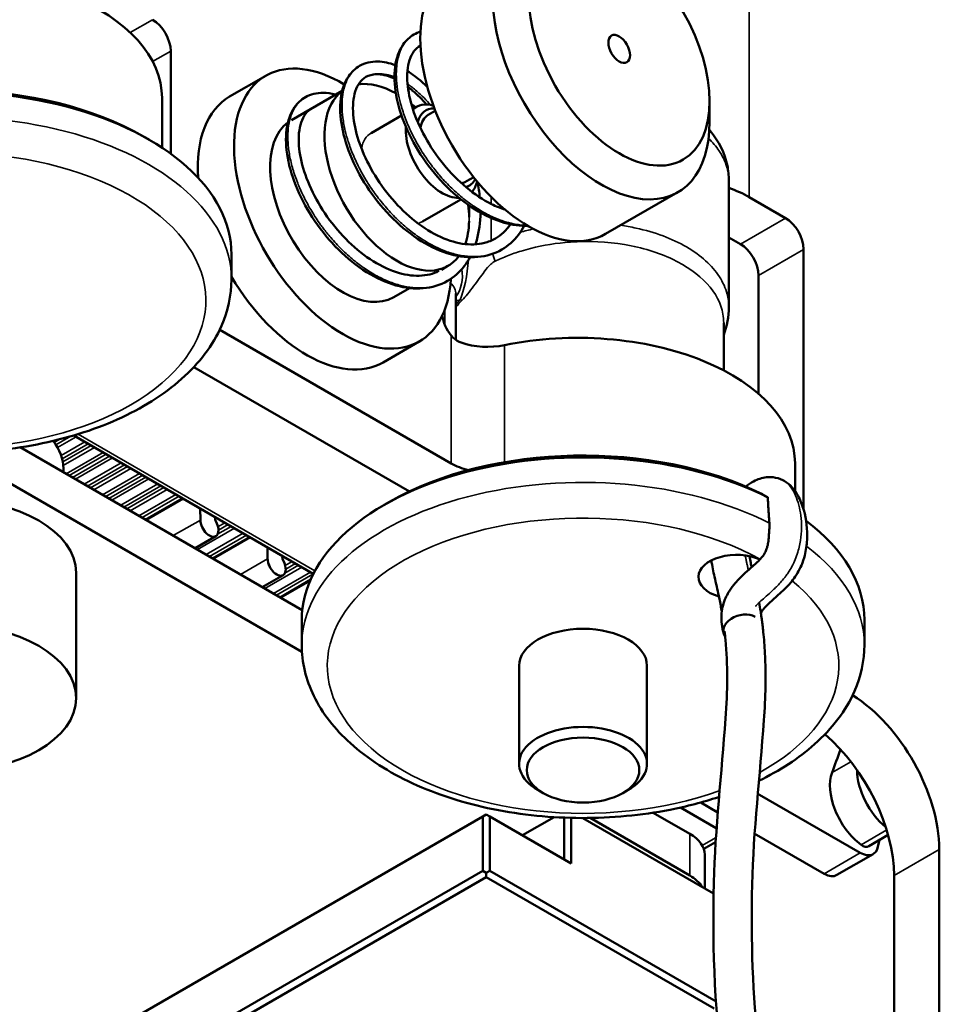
# Model space of a CAD drawing. Header units: millimetres. Extents: x 75 to 4764, y 75 to 3163.
# Tile 152 of 198: x 3545 to 3581, y 1196 to 1235. Entities that reach past the tile are written whole.
import ezdxf

# ---------------------------------------------------------------- set-up
doc = ezdxf.new("R2010")
doc.units = ezdxf.units.MM
doc.header["$LTSCALE"] = 15
doc.layers.add('Visible (ISO)', color=7, linetype='Continuous', lineweight=50)
doc.layers.add('Visible Narrow (ISO)', color=7, linetype='Continuous', lineweight=35)

msp = doc.modelspace()

# ---------------------------------------------------------------- linework, layer by layer
at = {"layer": 'Visible (ISO)'}
for p, q in [((3550.599, 1233.739), (3550.599, 1229.724)), ((3554.316, 1232.771), (3552.902, 1231.954)), ((3550.26, 1231.902), (3550.26, 1229.959)), ((3557.306, 1232.187), (3555.316, 1231.039)), ((3560.205, 1231.552), (3560.065, 1231.471)), ((3571.671, 1231.78), (3571.671, 1230.963)), ((3559.625, 1231.217), (3558.438, 1230.531)), ((3560.945, 1231.402), (3560.667, 1231.241)), ((3549.538, 1230.397), (3549.75, 1230.274)), ((3562.445, 1228.803), (3562.167, 1228.643)), ((3572.421, 1228.68), (3572.421, 1223.722)), ((3570.428, 1228.216), (3567.599, 1226.583)), ((3561.943, 1227.936), (3560.438, 1227.067)), ((3574.64, 1227.207), (3573.22, 1228.027)), ((3572.873, 1226.187), (3572.421, 1226.447)), ((3552.972, 1225.783), (3552.972, 1224.804)), ((3575.347, 1225.982), (3575.347, 1215.794)), ((3561.438, 1225.335), (3561.18, 1225.186)), ((3573.58, 1220.337), (3573.58, 1224.962)), ((3572.221, 1224.606), (3572.221, 1224.606)), ((3559.935, 1224.468), (3559.316, 1224.11)), ((3561.752, 1222.437), (3561.752, 1224.229)), ((3572.421, 1223.722), (3572.421, 1223.722)), ((3572.221, 1223.111), (3572.221, 1221.247)), ((3561.568, 1217.608), (3552.514, 1222.836)), ((3560.316, 1222.378), (3558.902, 1221.562)), ((3551.502, 1221.378), (3559.929, 1216.513)), ((3556.172, 1213.295), (3546.805, 1218.703)), ((3555.729, 1210.247), (3542.245, 1218.032)), ((3555.74, 1211.874), (3544.716, 1218.239)), ((3546.401, 1217.266), (3546.401, 1217.414)), ((3575.009, 1217.613), (3575.009, 1216.529)), ((3559.155, 1216.108), (3558.943, 1215.985)), ((3573.743, 1216.401), (3573.743, 1216.401)), ((3551.754, 1215.846), (3551.757, 1215.395)), ((3552.399, 1215.263), (3552.357, 1215.356)), ((3573.987, 1215.568), (3573.987, 1215.568)), ((3551.55, 1214.293), (3552.361, 1214.761)), ((3554.384, 1214.327), (3554.388, 1213.876)), ((3555.03, 1213.744), (3554.988, 1213.837)), ((3546.901, 1208.433), (3546.901, 1213.332)), ((3554.18, 1212.774), (3554.991, 1213.242)), ((3555.721, 1211.495), (3555.721, 1210.515)), ((3577.721, 1211.495), (3577.721, 1210.515)), ((3564.221, 1205.861), (3564.221, 1209.698)), ((3569.221, 1205.861), (3569.221, 1209.698)), ((3565.165, 1204.718), (3564.953, 1204.84)), ((3568.276, 1204.718), (3568.489, 1204.84)), ((3573.535, 1204.704), (3577.562, 1202.379)), ((3571.323, 1204.348), (3571.969, 1203.975)), ((3534.013, 1187.181), (3562.796, 1203.799)), ((3562.796, 1203.799), (3562.938, 1203.881)), ((3562.796, 1203.799), (3562.796, 1201.676)), ((3563.079, 1203.799), (3562.938, 1203.881)), ((3563.079, 1203.799), (3566.261, 1201.962)), ((3563.079, 1203.799), (3563.079, 1201.676)), ((3570.893, 1203.126), (3569.464, 1203.95)), ((3571.926, 1203.345), (3570.531, 1204.151)), ((3564.352, 1203.064), (3565.586, 1203.777)), ((3565.978, 1203.756), (3565.978, 1202.125)), ((3566.261, 1203.747), (3566.261, 1201.962)), ((3566.715, 1203.741), (3571.825, 1200.791)), ((3570.893, 1201.493), (3566.994, 1203.743)), ((3573.417, 1203.139), (3576.148, 1201.563)), ((3578.651, 1203.077), (3577.891, 1202.638)), ((3571.442, 1202.53), (3571.894, 1202.791)), ((3578.306, 1202.878), (3578.253, 1202.625)), ((3571.478, 1200.991), (3571.478, 1202.309)), ((3576.648, 1201.513), (3578.062, 1202.33)), ((3580.651, 1192.089), (3580.651, 1202.508)), ((3562.796, 1201.676), (3534.845, 1185.538)), ((3562.796, 1201.676), (3562.938, 1201.595)), ((3562.938, 1201.595), (3563.079, 1201.676)), ((3562.938, 1201.431), (3562.938, 1201.595)), ((3571.921, 1196.571), (3563.079, 1201.676)), ((3578.883, 1190.748), (3578.883, 1201.488)), ((3562.938, 1201.431), (3534.978, 1185.289)), ((3571.847, 1196.287), (3562.938, 1201.431))]:
    msp.add_line(p, q, dxfattribs=at)
for centre, major_axis, ratio, start_param, end_param in [((3567.428, 1233.413), (3, -5.196), 0.57735, 2.356194, 7.068583), ((3541.76, 1231.902), (8.5, 0), 0.57735, 0, 1.913283), ((3564.599, 1231.78), (3, -5.196), 0.57735, 3.141593, 6.283185), ((3549.892, 1234.147), (0.5, -0.866), 0.57735, 0.785398, 2.356194), ((3557.316, 1227.575), (3, -5.196), 0.57735, 2.339871, 7.007339), ((3541.972, 1226.028), (10.7, 0), 0.57735, 0.785398, 2.286706), ((3541.972, 1225.783), (11, 0), 0.57735, 0, 2.287964), ((3559.438, 1228.799), (-2, 3.464), 0.57735, 5.510522, 6.054692), ((3555.902, 1226.758), (-3, 5.196), 0.57735, 0, 0.871975), ((3559.438, 1228.799), (2, -3.464), 0.57735, 3.211827, 6.528946), ((3559.438, 1228.799), (2, -3.464), 0.57735, 2.094395, 2.154712), ((3561.205, 1229.82), (-1, 1.732), 0.57735, 5.738037, 6.428281), ((3561.417, 1229.942), (-0.85, 1.472), 0.57735, 5.934633, 6.812286), ((3561.417, 1229.942), (-0.75, 1.299), 0.57735, 0, 0.646911), ((3557.316, 1227.575), (2, -3.464), 0.57735, 3.211976, 6.283185), ((3561.205, 1229.82), (1, -1.732), 0.57735, 3.842119, 5.987402), ((3561.417, 1229.942), (0.75, -1.299), 0.57735, 6.03304, 6.283185), ((3561.417, 1229.942), (0.85, -1.472), 0.57735, 6.144811, 6.631737), ((3561.205, 1229.82), (1, -1.732), 0.57735, 0.191554, 0.545148), ((3570.391, 1226.394), (-4, 0), 0.57735, 3.926991, 4.180256), ((3559.438, 1228.799), (2, -3.464), 0.57735, 0.807591, 0.949531), ((3559.438, 1228.799), (2, -3.464), 0.57735, 0.452341, 0.760604), ((3574.64, 1226.391), (0.5, -0.866), 0.57735, 0.785398, 2.356194), ((3572.873, 1225.37), (-0.5, 0.866), 0.57735, 3.926991, 5.497787), ((3555.902, 1226.758), (3, -5.196), 0.57735, 4.735457, 6.283185), ((3561.912, 1223.125), (-0.5, 0.866), 0.57735, 0.952052, 1.847734), ((3566.509, 1217.613), (8.5, 0), 0.57735, 0, 1.913283), ((3562.982, 1223.323), (2, 0), 0.57735, 4.172878, 5.054876), ((3541.901, 1217.414), (4.5, 0), 0.57735, 0, 0.426498), ((3566.721, 1211.74), (10.7, 0), 0.57735, 0.854886, 2.356194), ((3566.721, 1211.495), (-11, 0), 0.57735, 3.995221, 6.283185), ((3562.982, 1218.424), (-2, 0), 0.57735, 0.785398, 1.193512), ((3541.901, 1213.332), (-5, 0), 0.57735, 3.141593, 6.283185), ((3552.111, 1215.194), (0.25, -0.433), 0.57735, 3.935009, 7.683361), ((3552.473, 1215.383), (-0.1, 0.173), 0.57735, 0.488564, 1.400176), ((3566.721, 1211.495), (11, 0), 0.57735, 0, 0.655439), ((3566.509, 1212.714), (-8.5, 0), 0.57735, 3.632624, 3.632628), ((3572.731, 1215.21), (1.5, 0), 0.57735, 5.699206, 5.699225), ((3554.741, 1213.675), (0.25, -0.433), 0.57735, 3.935009, 7.683361), ((3555.103, 1213.865), (-0.1, 0.173), 0.57735, 0.488564, 1.400176), ((3572.731, 1213.168), (-1.5, 0), 0.57735, 4.06057, 7.3714), ((3572.943, 1211.15), (-0.722, -0.204), 0.711677, 3.747751, 6.537174), ((3566.721, 1209.698), (-2.5, 0), 0.57735, 3.141593, 6.283185), ((3577.115, 1204.549), (2.5, -4.33), 0.57735, 0.785398, 2.314952), ((3566.721, 1205.861), (2.5, 0), 0.57735, 5.497787, 10.210176), ((3575.347, 1203.529), (-2.5, 4.33), 0.57735, 3.926991, 5.259892), ((3517.431, 1263.991), (44.33, -76.782), 0.57735, 0.441692, 0.457765), ((3577.788, 1204.199), (-1, 1.732), 0.57735, 0.441692, 2.217293), ((3578.848, 1204.812), (1, -1.732), 0.57735, 3.932209, 5.292226), ((3569.478, 1202.309), (2, 0), 0.57735, 0, 0.785398), ((3577.562, 1203.196), (0.5, -0.866), 0.57735, 5.497787, 6.857573), ((3577.641, 1203.071), (0.25, -0.433), 0.57735, 5.358886, 6.283185), ((3569.478, 1200.676), (2, 0), 0.57735, 0.334371, 0.785398), ((3576.148, 1202.379), (0.5, -0.866), 0.57735, 5.497787, 6.283185)]:
    msp.add_ellipse(centre, major_axis=major_axis, ratio=ratio, start_param=start_param, end_param=end_param, dxfattribs=at)
for centre, major_axis in [((3568.135, 1233.821), (-2.5, 4.33)), ((3568.135, 1233.821), (-0.3, 0.52)), ((3541.901, 1208.433), (5, 0)), ((3566.721, 1205.616), (-2.2, 0))]:
    msp.add_ellipse(centre, major_axis=major_axis, ratio=0.57735, dxfattribs=at)
for points, knots in [([(3564.566, 1226.9), (3564.268, 1226.893), (3563.954, 1226.935), (3563.261, 1227.132), (3562.871, 1227.31), (3562.115, 1227.782), (3561.739, 1228.084), (3561.056, 1228.762), (3560.74, 1229.145), (3560.2, 1229.943), (3559.969, 1230.366), (3559.614, 1231.2), (3559.485, 1231.621), (3559.342, 1232.411), (3559.327, 1232.788), (3559.415, 1233.458), (3559.522, 1233.759), (3559.801, 1234.155), (3559.943, 1234.287), (3560.103, 1234.38)], [0.158482, 0.158482, 0.158482, 0.158482, 0.277385, 0.277385, 0.421723, 0.421723, 0.568943, 0.568943, 0.714387, 0.714387, 0.85903, 0.85903, 1.003779, 1.003779, 1.149903, 1.149903, 1.297631, 1.297631, 1.396803, 1.396803, 1.396803, 1.396803]), ([(3560.354, 1233.947), (3560.17, 1233.841), (3560.026, 1233.656), (3559.858, 1233.139), (3559.827, 1232.823), (3559.881, 1232.163), (3559.951, 1231.822), (3560.18, 1231.115), (3560.342, 1230.741), (3560.744, 1230.011), (3560.989, 1229.647), (3561.534, 1228.978), (3561.842, 1228.666), (3562.478, 1228.138), (3562.815, 1227.915), (3563.321, 1227.664), (3563.497, 1227.592), (3563.67, 1227.536)], [0, 0, 0, 0, 0.163888, 0.163888, 0.308435, 0.308435, 0.433646, 0.433646, 0.561293, 0.561293, 0.690375, 0.690375, 0.820267, 0.820267, 0.949437, 0.949437, 1.017461, 1.017461, 1.017461, 1.017461]), ([(3563.543, 1225.973), (3563.262, 1225.811), (3562.938, 1225.713), (3562.26, 1225.655), (3561.897, 1225.694), (3561.156, 1225.901), (3560.767, 1226.076), (3560.013, 1226.543), (3559.638, 1226.841), (3558.954, 1227.515), (3558.636, 1227.898), (3558.091, 1228.696), (3557.858, 1229.122), (3557.498, 1229.958), (3557.368, 1230.379), (3557.223, 1231.169), (3557.206, 1231.546), (3557.29, 1232.216), (3557.392, 1232.518), (3557.671, 1232.923), (3557.817, 1233.06), (3557.984, 1233.156)], [0, 0, 0, 0, 0.137757, 0.137757, 0.275428, 0.275428, 0.419329, 0.419329, 0.565887, 0.565887, 0.711595, 0.711595, 0.856879, 0.856879, 1.001696, 1.001696, 1.147281, 1.147281, 1.294485, 1.294485, 1.397108, 1.397108, 1.397108, 1.397108]), ([(3557.984, 1233.156), (3558.192, 1233.276), (3558.44, 1233.335), (3558.917, 1233.325), (3559.148, 1233.275), (3559.38, 1233.186)], [0, 0, 0, 0, 0.1281341, 0.1281341, 0.2375178, 0.2375178, 0.2375178, 0.2375178]), ([(3558.234, 1232.723), (3558.049, 1232.616), (3557.904, 1232.431), (3557.737, 1231.911), (3557.705, 1231.596), (3557.76, 1230.936), (3557.83, 1230.594), (3558.06, 1229.885), (3558.224, 1229.509), (3558.629, 1228.777), (3558.875, 1228.413), (3559.42, 1227.747), (3559.726, 1227.436), (3560.36, 1226.911), (3560.697, 1226.688), (3561.358, 1226.361), (3561.69, 1226.252), (3562.308, 1226.155), (3562.601, 1226.166), (3563.015, 1226.271), (3563.159, 1226.329), (3563.293, 1226.406)], [0, 0, 0, 0, 0.164815, 0.164815, 0.309097, 0.309097, 0.434427, 0.434427, 0.562732, 0.562732, 0.691923, 0.691923, 0.821207, 0.821207, 0.950119, 0.950119, 1.078448, 1.078448, 1.206146, 1.206146, 1.281295, 1.281295, 1.281295, 1.281295]), ([(3559.347, 1232.658), (3559.328, 1232.667), (3559.308, 1232.676), (3559.048, 1232.789), (3558.822, 1232.836), (3558.48, 1232.826), (3558.349, 1232.789), (3558.234, 1232.723)], [1.041593, 1.041593, 1.041593, 1.041593, 1.0516868, 1.0516868, 1.1783561, 1.1783561, 1.2812105, 1.2812105, 1.2812105, 1.2812105]), ([(3559.854, 1232.95), (3560.044, 1232.835), (3560.234, 1232.695), (3560.49, 1232.473), (3560.56, 1232.409), (3560.63, 1232.341)], [0.3113963, 0.3113963, 0.3113963, 0.3113963, 0.3997656, 0.3997656, 0.4333724, 0.4333724, 0.4333724, 0.4333724]), ([(3560.602, 1231.645), (3560.426, 1231.85), (3560.242, 1232.033), (3559.995, 1232.241), (3559.932, 1232.292), (3559.869, 1232.339)], [0.8332356, 0.8332356, 0.8332356, 0.8332356, 0.9235085, 0.9235085, 0.9546417, 0.9546417, 0.9546417, 0.9546417]), ([(3561.424, 1224.75), (3561.139, 1224.586), (3560.811, 1224.486), (3560.126, 1224.431), (3559.764, 1224.472), (3559.021, 1224.681), (3558.63, 1224.86), (3557.873, 1225.332), (3557.499, 1225.632), (3556.818, 1226.308), (3556.502, 1226.69), (3555.961, 1227.487), (3555.729, 1227.911), (3555.372, 1228.747), (3555.243, 1229.169), (3555.1, 1229.96), (3555.085, 1230.338), (3555.172, 1231.006), (3555.278, 1231.307), (3555.557, 1231.704), (3555.699, 1231.837), (3555.862, 1231.931)], [0, 0, 0, 0, 0.139674, 0.139674, 0.277257, 0.277257, 0.422032, 0.422032, 0.568702, 0.568702, 0.713917, 0.713917, 0.858671, 0.858671, 1.003889, 1.003889, 1.150101, 1.150101, 1.297278, 1.297278, 1.397332, 1.397332, 1.397332, 1.397332]), ([(3555.862, 1231.931), (3556.065, 1232.049), (3556.307, 1232.107), (3556.714, 1232.103), (3556.876, 1232.079), (3557.04, 1232.034)], [0, 0, 0, 0, 0.1252872, 0.1252872, 0.2031242, 0.2031242, 0.2031242, 0.2031242]), ([(3556.112, 1231.498), (3555.93, 1231.393), (3555.786, 1231.211), (3555.617, 1230.699), (3555.584, 1230.382), (3555.636, 1229.722), (3555.706, 1229.381), (3555.934, 1228.674), (3556.096, 1228.3), (3556.496, 1227.57), (3556.74, 1227.207), (3557.283, 1226.539), (3557.588, 1226.227), (3558.224, 1225.696), (3558.562, 1225.472), (3559.225, 1225.141), (3559.557, 1225.03), (3560.175, 1224.931), (3560.467, 1224.94), (3560.853, 1225.035), (3560.973, 1225.079), (3561.086, 1225.136)], [0, 0, 0, 0, 0.162434, 0.162434, 0.307691, 0.307691, 0.432912, 0.432912, 0.560634, 0.560634, 0.689442, 0.689442, 0.81893, 0.81893, 0.948473, 0.948473, 1.076864, 1.076864, 1.203927, 1.203927, 1.265361, 1.265361, 1.265361, 1.265361]), ([(3571.662, 1230.658), (3571.677, 1230.64), (3571.691, 1230.623), (3572.025, 1230.21), (3572.262, 1229.741), (3572.401, 1229.062), (3572.421, 1228.87), (3572.421, 1228.679)], [0.9294737, 0.9294737, 0.9294737, 0.9294737, 0.9376975, 0.9376975, 1.121339, 1.121339, 1.1910965, 1.1910965, 1.1910965, 1.1910965]), ([(3562.71, 1227.417), (3562.705, 1227.038), (3562.657, 1226.674), (3562.551, 1226.288), (3562.535, 1226.232), (3562.517, 1226.178)], [1.0024534, 1.0024534, 1.0024534, 1.0024534, 1.1284766, 1.1284766, 1.1497898, 1.1497898, 1.1497898, 1.1497898]), ([(3564.423, 1226.9), (3564.356, 1226.777), (3564.281, 1226.661), (3564.016, 1226.316), (3563.793, 1226.118), (3563.543, 1225.973)], [1.2199016, 1.2199016, 1.2199016, 1.2199016, 1.2749905, 1.2749905, 1.3975679, 1.3975679, 1.3975679, 1.3975679]), ([(3562.301, 1225.675), (3562.233, 1225.55), (3562.157, 1225.432), (3561.892, 1225.089), (3561.671, 1224.893), (3561.424, 1224.75)], [1.2195928, 1.2195928, 1.2195928, 1.2195928, 1.27558, 1.27558, 1.3967861, 1.3967861, 1.3967861, 1.3967861]), ([(3536.677, 1218.848), (3537.245, 1218.659), (3537.839, 1218.502), (3539.567, 1218.151), (3540.741, 1218.034), (3543.086, 1218.026), (3544.257, 1218.136), (3546.492, 1218.573), (3547.554, 1218.901), (3549.472, 1219.76), (3550.326, 1220.291), (3551.711, 1221.524), (3552.249, 1222.223), (3552.837, 1223.57), (3552.972, 1224.186), (3552.972, 1224.804)], [4.976418, 4.976418, 4.976418, 4.976418, 5.159218, 5.159218, 5.492432, 5.492432, 5.824398, 5.824398, 6.157529, 6.157529, 6.493014, 6.493014, 6.821621, 6.821621, 7.068583, 7.068583, 7.068583, 7.068583]), ([(3561.753, 1224.249), (3561.753, 1224.249), (3561.753, 1224.249), (3561.753, 1224.249), (3561.752, 1224.242), (3561.752, 1224.229)], [0.08609541, 0.08609541, 0.08609541, 0.08609541, 0.08686462, 0.08686462, 0.10218758, 0.10218758, 0.10218758, 0.10218758]), ([(3561.955, 1222.333), (3561.846, 1222.37), (3561.738, 1222.437), (3561.618, 1222.552), (3561.593, 1222.581), (3561.568, 1222.61)], [-0.15171739, -0.15171739, -0.15171739, -0.15171739, -0.11366298, -0.11366298, -0.10244694, -0.10244694, -0.10244694, -0.10244694]), ([(3573.08, 1216.708), (3573.179, 1216.781), (3573.283, 1216.849), (3573.547, 1216.988), (3573.72, 1217.048), (3573.981, 1217.077), (3574.066, 1217.077), (3574.284, 1217.053), (3574.417, 1217.012), (3574.553, 1216.943), (3574.57, 1216.934), (3574.587, 1216.924)], [4.0372647, 4.0372647, 4.0372647, 4.0372647, 4.0777373, 4.0777373, 4.135902, 4.135902, 4.1633243, 4.1633243, 4.2074865, 4.2074865, 4.2140849, 4.2140849, 4.2140849, 4.2140849]), ([(3574.587, 1216.924), (3574.704, 1216.856), (3574.808, 1216.769), (3574.988, 1216.569), (3575.063, 1216.456), (3575.224, 1216.164), (3575.296, 1215.976), (3575.452, 1215.427), (3575.501, 1215.036), (3575.467, 1214.423), (3575.439, 1214.217), (3575.354, 1213.882), (3575.311, 1213.751), (3575.173, 1213.422), (3575.058, 1213.225), (3574.809, 1212.903), (3574.68, 1212.768), (3574.463, 1212.562), (3574.376, 1212.484), (3574.225, 1212.351), (3574.16, 1212.295), (3574.002, 1212.153), (3573.909, 1212.067), (3573.799, 1211.942), (3573.777, 1211.916), (3573.742, 1211.869), (3573.729, 1211.85), (3573.703, 1211.811), (3573.691, 1211.789), (3573.679, 1211.765), (3573.677, 1211.761), (3573.675, 1211.757)], [0, 0, 0, 0, 0.045568, 0.045568, 0.0960062, 0.0960062, 0.1731695, 0.1731695, 0.3130561, 0.3130561, 0.3791955, 0.3791955, 0.4209576, 0.4209576, 0.4870832, 0.4870832, 0.5441842, 0.5441842, 0.5819366, 0.5819366, 0.6102226, 0.6102226, 0.6526833, 0.6526833, 0.6637311, 0.6637311, 0.6708219, 0.6708219, 0.6779814, 0.6779814, 0.6792837, 0.6792837, 0.6792837, 0.6792837]), ([(3573.743, 1216.401), (3573.775, 1216.382), (3573.808, 1216.363), (3573.843, 1216.343), (3573.855, 1216.336), (3573.868, 1216.329), (3573.881, 1216.321), (3573.899, 1216.311), (3573.918, 1216.3), (3573.937, 1216.289), (3573.941, 1216.286), (3573.946, 1216.284), (3573.951, 1216.281)], [0.0000133, 0.0000133, 0.0000133, 0.0000133, 0.5, 0.5, 0.5, 0.6820053, 0.6820053, 0.6820053, 0.9386366, 0.9386366, 0.9386366, 0.9999974, 0.9999974, 0.9999974, 0.9999974]), ([(3574.006, 1215.273), (3574.008, 1215.248), (3574.009, 1215.223), (3574.009, 1215.198), (3574.009, 1215.141), (3574.007, 1215.082), (3574.004, 1215.023), (3573.999, 1214.937), (3573.991, 1214.849), (3573.985, 1214.766), (3573.985, 1214.76), (3573.984, 1214.753), (3573.984, 1214.746), (3573.982, 1214.729), (3573.981, 1214.712), (3573.98, 1214.695)], [0, 0, 0, 0, 0.0510462, 0.0510462, 0.0510462, 0.1666667, 0.1666667, 0.1666667, 0.3333333, 0.3333333, 0.3333333, 0.3472982, 0.3472982, 0.3472982, 0.3819933, 0.3819933, 0.3819933, 0.3819933]), ([(3572.221, 1210.946), (3572.188, 1211.065), (3572.161, 1211.192), (3572.132, 1211.439), (3572.128, 1211.558), (3572.146, 1211.878), (3572.191, 1212.089), (3572.302, 1212.366), (3572.339, 1212.443), (3572.401, 1212.555), (3572.423, 1212.591), (3572.513, 1212.734), (3572.59, 1212.836), (3572.795, 1213.075), (3572.93, 1213.206), (3573.163, 1213.416), (3573.262, 1213.501), (3573.477, 1213.693), (3573.594, 1213.798), (3573.74, 1213.971), (3573.78, 1214.024), (3573.843, 1214.131), (3573.867, 1214.184), (3573.902, 1214.275), (3573.915, 1214.315), (3573.946, 1214.428), (3573.959, 1214.498), (3573.974, 1214.61), (3573.978, 1214.653), (3573.98, 1214.695)], [0, 0, 0, 0, 0.0460659, 0.0460659, 0.0851085, 0.0851085, 0.1494318, 0.1494318, 0.1751981, 0.1751981, 0.1878219, 0.1878219, 0.225889, 0.225889, 0.2842958, 0.2842958, 0.3271464, 0.3271464, 0.3798382, 0.3798382, 0.3996989, 0.3996989, 0.4171006, 0.4171006, 0.4309414, 0.4309414, 0.4568588, 0.4568588, 0.4737705, 0.4737705, 0.4737705, 0.4737705]), ([(3572.147, 1211.813), (3572.14, 1211.853), (3572.133, 1211.893), (3572.096, 1212.1), (3572.064, 1212.266), (3571.977, 1212.676), (3571.917, 1212.92), (3571.815, 1213.38), (3571.77, 1213.592), (3571.737, 1213.817)], [3.3890929, 3.3890929, 3.3890929, 3.3890929, 3.4058443, 3.4058443, 3.4766951, 3.4766951, 3.5829722, 3.5829722, 3.6681292, 3.6681292, 3.6681292, 3.6681292]), ([(3573.23, 1213.985), (3573.244, 1213.895), (3573.261, 1213.805), (3573.29, 1213.66), (3573.301, 1213.604), (3573.314, 1213.548)], [0.25331286, 0.25331286, 0.25331286, 0.25331286, 0.29240293, 0.29240293, 0.31675909, 0.31675909, 0.31675909, 0.31675909]), ([(3573.606, 1212.168), (3573.627, 1212.052), (3573.648, 1211.935), (3573.678, 1211.74), (3573.689, 1211.662), (3573.706, 1211.544), (3573.711, 1211.504), (3573.719, 1211.445), (3573.721, 1211.425), (3573.725, 1211.396), (3573.726, 1211.386), (3573.731, 1211.346), (3573.735, 1211.316), (3573.749, 1211.196), (3573.76, 1211.106), (3573.797, 1210.743), (3573.819, 1210.466), (3573.877, 1209.341), (3573.855, 1208.458), (3573.641, 1205.407), (3573.382, 1203.223), (3573.28, 1198.94), (3573.352, 1196.798), (3573.76, 1193.367), (3574.017, 1191.995), (3574.625, 1190.153), (3574.878, 1189.559), (3575.499, 1188.535), (3575.876, 1188.113), (3576.298, 1187.869)], [0.50911, 0.50911, 0.50911, 0.50911, 0.555883, 0.555883, 0.586739, 0.586739, 0.602194, 0.602194, 0.609935, 0.609935, 0.613811, 0.613811, 0.625441, 0.625441, 0.66033, 0.66033, 0.765031, 0.765031, 1.079844, 1.079844, 1.837838, 1.837838, 2.639143, 2.639143, 3.20986, 3.20986, 3.51236, 3.51236, 3.829666, 3.829666, 3.829666, 3.829666]), ([(3575.549, 1186.57), (3575.05, 1186.857), (3574.632, 1187.259), (3573.851, 1188.279), (3573.515, 1188.934), (3572.772, 1190.809), (3572.47, 1192.122), (3571.876, 1195.907), (3571.767, 1198.522), (3571.885, 1203.307), (3572.142, 1205.509), (3572.37, 1208.706), (3572.381, 1209.75), (3572.281, 1210.825), (3572.269, 1210.936), (3572.257, 1211.045)], [0, 0, 0, 0, 0.258957, 0.258957, 0.5822, 0.5822, 1.130109, 1.130109, 2.101874, 2.101874, 2.856701, 2.856701, 3.239608, 3.239608, 3.283879, 3.283879, 3.283879, 3.283879]), ([(3555.721, 1210.515), (3555.721, 1209.832), (3555.886, 1209.152), (3556.522, 1207.84), (3557.013, 1207.216), (3558.301, 1206.052), (3559.128, 1205.526), (3561.013, 1204.657), (3562.077, 1204.317), (3564.316, 1203.862), (3565.489, 1203.745), (3567.835, 1203.738), (3569.006, 1203.847), (3570.775, 1204.193), (3571.411, 1204.358), (3572.016, 1204.559)], [5.497787, 5.497787, 5.497787, 5.497787, 5.770785, 5.770785, 6.066321, 6.066321, 6.394488, 6.394488, 6.730015, 6.730015, 7.063228, 7.063228, 7.395194, 7.395194, 7.589953, 7.589953, 7.589953, 7.589953]), ([(3573.579, 1205.189), (3574.411, 1205.592), (3575.153, 1206.073), (3576.46, 1207.235), (3576.998, 1207.935), (3577.586, 1209.281), (3577.721, 1209.897), (3577.721, 1210.515)], [7.7660681, 7.7660681, 7.7660681, 7.7660681, 8.0638107, 8.0638107, 8.3924174, 8.3924174, 8.6393798, 8.6393798, 8.6393798, 8.6393798])]:
    msp.add_open_spline(points, degree=3, knots=knots, dxfattribs=at)
for points in [[(3560.103, 1234.38), (3560.185, 1234.427), (3560.272, 1234.465), (3560.363, 1234.493)], [(3560.363, 1233.952), (3560.36, 1233.951), (3560.357, 1233.949), (3560.354, 1233.947)], [(3562.597, 1228.617), (3562.636, 1228.414), (3562.666, 1228.213), (3562.685, 1228.014)], [(3563.293, 1226.406), (3563.522, 1226.539), (3563.721, 1226.727), (3563.88, 1226.965)], [(3572.421, 1223.722), (3572.421, 1223.354), (3572.351, 1222.983), (3572.221, 1222.637)], [(3573.951, 1216.281), (3573.95, 1216.202), (3573.955, 1216.04), (3573.971, 1215.779), (3573.991, 1215.518), (3574.002, 1215.353), (3574.006, 1215.273)]]:
    msp.add_open_spline(points, degree=3, dxfattribs=at)
at = {"layer": 'Visible Narrow (ISO)'}
for p, q in [((3573.22, 1235.889), (3573.22, 1228.027)), ((3549.892, 1234.964), (3549.016, 1234.458)), ((3550.599, 1233.739), (3549.892, 1233.331)), ((3556.112, 1231.498), (3556.112, 1231.498)), ((3563.133, 1228.029), (3563.133, 1227.757)), ((3563.133, 1227.207), (3563.133, 1226.326)), ((3574.64, 1227.207), (3572.873, 1226.187)), ((3575.347, 1225.982), (3573.58, 1224.962)), ((3561.312, 1223.039), (3561.312, 1223.622)), ((3561.568, 1217.608), (3561.568, 1222.61)), ((3563.654, 1222.236), (3563.654, 1217.658)), ((3546.242, 1218.549), (3546.041, 1218.433)), ((3546.691, 1218.67), (3546.11, 1218.334)), ((3546.903, 1218.647), (3546.175, 1218.227)), ((3547.243, 1218.45), (3546.317, 1217.916)), ((3556.235, 1213.414), (3546.982, 1218.756)), ((3547.369, 1218.378), (3546.354, 1217.792)), ((3547.488, 1218.309), (3546.38, 1217.669)), ((3547.614, 1218.236), (3546.397, 1217.533)), ((3547.955, 1218.04), (3546.508, 1217.204)), ((3548.08, 1217.967), (3546.633, 1217.132)), ((3548.2, 1217.898), (3546.753, 1217.063)), ((3548.325, 1217.826), (3546.878, 1216.99)), ((3548.666, 1217.629), (3547.219, 1216.794)), ((3548.792, 1217.556), (3547.345, 1216.721)), ((3548.911, 1217.488), (3547.464, 1216.652)), ((3549.037, 1217.415), (3547.59, 1216.579)), ((3549.377, 1217.218), (3547.93, 1216.383)), ((3549.503, 1217.146), (3548.056, 1216.31)), ((3549.622, 1217.077), (3548.175, 1216.241)), ((3549.748, 1217.004), (3548.301, 1216.169)), ((3550.089, 1216.808), (3548.642, 1215.972)), ((3550.214, 1216.735), (3548.767, 1215.9)), ((3550.334, 1216.666), (3548.887, 1215.831)), ((3550.46, 1216.594), (3549.012, 1215.758)), ((3550.8, 1216.397), (3549.353, 1215.561)), ((3550.926, 1216.324), (3549.479, 1215.489)), ((3551.045, 1216.255), (3549.598, 1215.42)), ((3551.094, 1216.227), (3549.647, 1215.392)), ((3551.757, 1215.395), (3550.699, 1214.784)), ((3552.379, 1215.486), (3552.332, 1215.458)), ((3553.09, 1215.075), (3551.643, 1214.239)), ((3552.964, 1215.147), (3552.433, 1214.841)), ((3552.719, 1215.289), (3552.446, 1215.131)), ((3552.845, 1215.216), (3552.464, 1214.997)), ((3553.43, 1214.878), (3551.983, 1214.043)), ((3553.556, 1214.806), (3552.109, 1213.97)), ((3553.676, 1214.737), (3552.229, 1213.901)), ((3553.724, 1214.709), (3552.277, 1213.873)), ((3554.388, 1213.876), (3553.33, 1213.266)), ((3555.009, 1213.967), (3554.962, 1213.94)), ((3555.72, 1213.556), (3554.273, 1212.721)), ((3555.595, 1213.629), (3555.064, 1213.322)), ((3555.35, 1213.77), (3555.076, 1213.612)), ((3555.475, 1213.698), (3555.095, 1213.478)), ((3556.061, 1213.36), (3554.614, 1212.524)), ((3556.16, 1213.272), (3554.74, 1212.452)), ((3556.07, 1213.082), (3554.859, 1212.383)), ((3556.037, 1213.007), (3554.908, 1212.355)), ((3577.194, 1205.944), (3576.456, 1205.518)), ((3570.893, 1201.493), (3570.893, 1203.126)), ((3578.593, 1203.273), (3577.592, 1202.695)), ((3571.381, 1202.664), (3571.904, 1202.966)), ((3576.148, 1201.563), (3577.562, 1202.379)), ((3580.651, 1202.508), (3578.883, 1201.488))]:
    msp.add_line(p, q, dxfattribs=at)
for centre, major_axis, ratio, start_param, end_param in [((3541.972, 1224.804), (11, 0), 0.57735, 0, 2.294718), ((3559.438, 1228.799), (-1, 1.732), 0.57735, 0, 0.577415), ((3541.972, 1223.987), (10, 0), 0.57735, 4.151765, 8.61903), ((3559.438, 1228.799), (-1, 1.732), 0.57735, 1.702112, 1.976887), ((3559.438, 1228.799), (1, -1.732), 0.57735, 6.123605, 6.283185), ((3564.077, 1225.535), (0.675, -1.339), 0.493522, 4.267254, 4.481648), ((3561.881, 1225.205), (-0.199, -1.487), 0.213854, 0.657689, 1.846901), ((3560.736, 1225.166), (0.58, -1.383), 0.814306, 0.454162, 1.274033), ((3560.252, 1224.229), (1.5, 0), 0.577349, 0.000001, 0.538082), ((3566.721, 1222.412), (-5.499, -0.172), 0.597134, 5.729242, 5.821411), ((3566.721, 1210.515), (-11, 0), 0.57735, 3.988467, 6.283185), ((3566.721, 1209.698), (-10, 0), 0.57735, 3.947315, 8.414606), ((3566.721, 1210.515), (11, 0), 0.57735, 0, 0.653277), ((3566.721, 1209.698), (10, 0), 0.57735, 5.472406, 6.896305)]:
    msp.add_ellipse(centre, major_axis=major_axis, ratio=ratio, start_param=start_param, end_param=end_param, dxfattribs=at)
for points, knots in [([(3560.103, 1234.38), (3560.076, 1234.364), (3560.049, 1234.346), (3560.022, 1234.328), (3559.992, 1234.307), (3559.963, 1234.284), (3559.934, 1234.259), (3559.883, 1234.215), (3559.835, 1234.165), (3559.791, 1234.11), (3559.722, 1234.026), (3559.663, 1233.929), (3559.612, 1233.821), (3559.562, 1233.714), (3559.521, 1233.595), (3559.49, 1233.467), (3559.482, 1233.436), (3559.475, 1233.403), (3559.468, 1233.371), (3559.449, 1233.271), (3559.435, 1233.165), (3559.428, 1233.056), (3559.417, 1232.91), (3559.417, 1232.756), (3559.428, 1232.595), (3559.438, 1232.435), (3559.459, 1232.267), (3559.491, 1232.096), (3559.496, 1232.071), (3559.5, 1232.047), (3559.505, 1232.023), (3559.535, 1231.874), (3559.573, 1231.722), (3559.618, 1231.567), (3559.67, 1231.388), (3559.733, 1231.205), (3559.806, 1231.021), (3559.878, 1230.838), (3559.961, 1230.653), (3560.052, 1230.469), (3560.055, 1230.463), (3560.058, 1230.457), (3560.061, 1230.451), (3560.15, 1230.274), (3560.248, 1230.097), (3560.353, 1229.923), (3560.462, 1229.743), (3560.58, 1229.566), (3560.704, 1229.393), (3560.819, 1229.233), (3560.941, 1229.078), (3561.067, 1228.927), (3561.078, 1228.915), (3561.088, 1228.903), (3561.098, 1228.891), (3561.236, 1228.73), (3561.381, 1228.575), (3561.53, 1228.428), (3561.678, 1228.281), (3561.832, 1228.142), (3561.99, 1228.012), (3562.118, 1227.907), (3562.249, 1227.807), (3562.382, 1227.715), (3562.411, 1227.694), (3562.441, 1227.674), (3562.47, 1227.654), (3562.633, 1227.545), (3562.798, 1227.447), (3562.964, 1227.361), (3563.129, 1227.274), (3563.295, 1227.2), (3563.46, 1227.138), (3563.577, 1227.094), (3563.694, 1227.057), (3563.81, 1227.026), (3563.857, 1227.013), (3563.904, 1227.002), (3563.951, 1226.992), (3564.113, 1226.956), (3564.272, 1226.934), (3564.427, 1226.925), (3564.462, 1226.923), (3564.496, 1226.922), (3564.53, 1226.921)], [0.5937721, 0.5937721, 0.5937721, 0.5937721, 0.5955056, 0.5955056, 0.5955056, 0.5975, 0.5975, 0.5975, 0.6011236, 0.6011236, 0.6011236, 0.6067416, 0.6067416, 0.6067416, 0.6123596, 0.6123596, 0.6123596, 0.61375, 0.61375, 0.61375, 0.6179775, 0.6179775, 0.6179775, 0.6235955, 0.6235955, 0.6235955, 0.6292135, 0.6292135, 0.6292135, 0.63, 0.63, 0.63, 0.6348315, 0.6348315, 0.6348315, 0.6404494, 0.6404494, 0.6404494, 0.6460674, 0.6460674, 0.6460674, 0.64625, 0.64625, 0.64625, 0.6516854, 0.6516854, 0.6516854, 0.6573034, 0.6573034, 0.6573034, 0.6625, 0.6625, 0.6625, 0.6629213, 0.6629213, 0.6629213, 0.6685393, 0.6685393, 0.6685393, 0.6741573, 0.6741573, 0.6741573, 0.67875, 0.67875, 0.67875, 0.6797753, 0.6797753, 0.6797753, 0.6853933, 0.6853933, 0.6853933, 0.6910112, 0.6910112, 0.6910112, 0.695, 0.695, 0.695, 0.6966292, 0.6966292, 0.6966292, 0.7022472, 0.7022472, 0.7022472, 0.7034917, 0.7034917, 0.7034917, 0.7034917]), ([(3557.984, 1233.156), (3557.911, 1233.113), (3557.842, 1233.063), (3557.779, 1233.004), (3557.704, 1232.933), (3557.637, 1232.852), (3557.579, 1232.759), (3557.577, 1232.756), (3557.575, 1232.753), (3557.573, 1232.75), (3557.513, 1232.653), (3557.463, 1232.545), (3557.422, 1232.427), (3557.381, 1232.309), (3557.35, 1232.181), (3557.33, 1232.043), (3557.312, 1231.925), (3557.301, 1231.801), (3557.299, 1231.67), (3557.299, 1231.649), (3557.298, 1231.628), (3557.298, 1231.606), (3557.298, 1231.453), (3557.309, 1231.291), (3557.33, 1231.125), (3557.352, 1230.958), (3557.383, 1230.786), (3557.425, 1230.61), (3557.457, 1230.477), (3557.495, 1230.342), (3557.538, 1230.206), (3557.552, 1230.161), (3557.567, 1230.116), (3557.583, 1230.071), (3557.645, 1229.889), (3557.718, 1229.705), (3557.801, 1229.521), (3557.883, 1229.337), (3557.974, 1229.152), (3558.075, 1228.97), (3558.14, 1228.852), (3558.208, 1228.735), (3558.28, 1228.62), (3558.319, 1228.556), (3558.36, 1228.493), (3558.401, 1228.43), (3558.519, 1228.254), (3558.643, 1228.081), (3558.775, 1227.913), (3558.907, 1227.746), (3559.045, 1227.584), (3559.188, 1227.429), (3559.266, 1227.346), (3559.345, 1227.265), (3559.425, 1227.186), (3559.494, 1227.119), (3559.564, 1227.053), (3559.635, 1226.989), (3559.789, 1226.85), (3559.946, 1226.721), (3560.107, 1226.601), (3560.267, 1226.481), (3560.43, 1226.372), (3560.595, 1226.274), (3560.665, 1226.232), (3560.736, 1226.192), (3560.808, 1226.154), (3560.902, 1226.104), (3560.996, 1226.058), (3561.091, 1226.015), (3561.256, 1225.941), (3561.422, 1225.879), (3561.585, 1225.831), (3561.749, 1225.782), (3561.911, 1225.746), (3562.07, 1225.723), (3562.122, 1225.716), (3562.173, 1225.71), (3562.223, 1225.706), (3562.329, 1225.697), (3562.434, 1225.694), (3562.536, 1225.697), (3562.688, 1225.702), (3562.834, 1225.721), (3562.975, 1225.753), (3563.116, 1225.785), (3563.252, 1225.83), (3563.38, 1225.889), (3563.407, 1225.902), (3563.434, 1225.915), (3563.461, 1225.929), (3563.489, 1225.943), (3563.516, 1225.958), (3563.543, 1225.973)], [0.3437373, 0.3437373, 0.3437373, 0.3437373, 0.3483146, 0.3483146, 0.3483146, 0.35375, 0.35375, 0.35375, 0.3539326, 0.3539326, 0.3539326, 0.3595506, 0.3595506, 0.3595506, 0.3651685, 0.3651685, 0.3651685, 0.37, 0.37, 0.37, 0.3707865, 0.3707865, 0.3707865, 0.3764045, 0.3764045, 0.3764045, 0.3820225, 0.3820225, 0.3820225, 0.38625, 0.38625, 0.38625, 0.3876404, 0.3876404, 0.3876404, 0.3932584, 0.3932584, 0.3932584, 0.3988764, 0.3988764, 0.3988764, 0.4025, 0.4025, 0.4025, 0.4044944, 0.4044944, 0.4044944, 0.4101124, 0.4101124, 0.4101124, 0.4157303, 0.4157303, 0.4157303, 0.41875, 0.41875, 0.41875, 0.4213483, 0.4213483, 0.4213483, 0.4269663, 0.4269663, 0.4269663, 0.4325843, 0.4325843, 0.4325843, 0.435, 0.435, 0.435, 0.4382022, 0.4382022, 0.4382022, 0.4438202, 0.4438202, 0.4438202, 0.4494382, 0.4494382, 0.4494382, 0.45125, 0.45125, 0.45125, 0.4550562, 0.4550562, 0.4550562, 0.4606742, 0.4606742, 0.4606742, 0.4662921, 0.4662921, 0.4662921, 0.4675, 0.4675, 0.4675, 0.4687358, 0.4687358, 0.4687358, 0.4687358]), ([(3559.346, 1232.725), (3559.323, 1232.734), (3559.3, 1232.743), (3559.277, 1232.751), (3559.162, 1232.793), (3559.05, 1232.821), (3558.941, 1232.837), (3558.833, 1232.853), (3558.729, 1232.857), (3558.63, 1232.847), (3558.592, 1232.843), (3558.554, 1232.838), (3558.518, 1232.83), (3558.46, 1232.818), (3558.404, 1232.801), (3558.351, 1232.78), (3558.31, 1232.764), (3558.271, 1232.744), (3558.234, 1232.723)], [0.3225498, 0.3225498, 0.3225498, 0.3225498, 0.32369942, 0.32369942, 0.32369942, 0.32947977, 0.32947977, 0.32947977, 0.33526012, 0.33526012, 0.33526012, 0.33750001, 0.33750001, 0.33750001, 0.34104046, 0.34104046, 0.34104046, 0.34373672, 0.34373672, 0.34373672, 0.34373672]), ([(3560.75, 1231.629), (3560.734, 1231.648), (3560.718, 1231.667), (3560.702, 1231.685), (3560.614, 1231.786), (3560.525, 1231.882), (3560.434, 1231.971), (3560.406, 1231.998), (3560.379, 1232.025), (3560.351, 1232.051), (3560.232, 1232.163), (3560.111, 1232.265), (3559.991, 1232.355), (3559.946, 1232.388), (3559.902, 1232.419), (3559.857, 1232.449)], [0.29975847, 0.29975847, 0.29975847, 0.29975847, 0.30057803, 0.30057803, 0.30057803, 0.30499999, 0.30499999, 0.30499999, 0.30635838, 0.30635838, 0.30635838, 0.31213873, 0.31213873, 0.31213873, 0.31426757, 0.31426757, 0.31426757, 0.31426757]), ([(3555.862, 1231.931), (3555.834, 1231.915), (3555.806, 1231.897), (3555.78, 1231.878), (3555.694, 1231.818), (3555.617, 1231.745), (3555.548, 1231.661), (3555.48, 1231.576), (3555.42, 1231.479), (3555.369, 1231.372), (3555.34, 1231.31), (3555.314, 1231.244), (3555.291, 1231.174), (3555.275, 1231.124), (3555.26, 1231.072), (3555.247, 1231.018), (3555.216, 1230.89), (3555.195, 1230.752), (3555.185, 1230.606), (3555.175, 1230.46), (3555.175, 1230.306), (3555.185, 1230.146), (3555.19, 1230.07), (3555.197, 1229.992), (3555.207, 1229.914), (3555.218, 1229.826), (3555.232, 1229.737), (3555.249, 1229.646), (3555.28, 1229.474), (3555.323, 1229.297), (3555.375, 1229.118), (3555.428, 1228.938), (3555.49, 1228.756), (3555.563, 1228.572), (3555.589, 1228.505), (3555.617, 1228.438), (3555.646, 1228.371), (3555.697, 1228.254), (3555.751, 1228.137), (3555.81, 1228.02), (3555.901, 1227.836), (3556.002, 1227.653), (3556.111, 1227.473), (3556.22, 1227.293), (3556.337, 1227.116), (3556.461, 1226.943), (3556.493, 1226.899), (3556.526, 1226.855), (3556.559, 1226.811), (3556.654, 1226.685), (3556.753, 1226.561), (3556.856, 1226.442), (3556.994, 1226.28), (3557.138, 1226.125), (3557.287, 1225.978), (3557.436, 1225.831), (3557.59, 1225.692), (3557.747, 1225.563), (3557.77, 1225.543), (3557.794, 1225.524), (3557.818, 1225.505), (3557.952, 1225.398), (3558.089, 1225.297), (3558.228, 1225.205), (3558.391, 1225.096), (3558.556, 1224.998), (3558.721, 1224.911), (3558.886, 1224.825), (3559.052, 1224.75), (3559.217, 1224.688), (3559.224, 1224.686), (3559.231, 1224.683), (3559.239, 1224.681), (3559.396, 1224.623), (3559.554, 1224.576), (3559.708, 1224.542), (3559.87, 1224.507), (3560.029, 1224.484), (3560.185, 1224.475), (3560.33, 1224.467), (3560.472, 1224.471), (3560.61, 1224.486), (3560.619, 1224.487), (3560.629, 1224.489), (3560.639, 1224.49), (3560.785, 1224.508), (3560.926, 1224.541), (3561.061, 1224.586), (3561.188, 1224.629), (3561.309, 1224.684), (3561.424, 1224.75)], [0.09375, 0.09375, 0.09375, 0.09375, 0.0955056, 0.0955056, 0.0955056, 0.1011236, 0.1011236, 0.1011236, 0.1067416, 0.1067416, 0.1067416, 0.11, 0.11, 0.11, 0.1123596, 0.1123596, 0.1123596, 0.1179775, 0.1179775, 0.1179775, 0.1235955, 0.1235955, 0.1235955, 0.12625, 0.12625, 0.12625, 0.1292135, 0.1292135, 0.1292135, 0.1348315, 0.1348315, 0.1348315, 0.1404494, 0.1404494, 0.1404494, 0.1425, 0.1425, 0.1425, 0.1460674, 0.1460674, 0.1460674, 0.1516854, 0.1516854, 0.1516854, 0.1573034, 0.1573034, 0.1573034, 0.15875, 0.15875, 0.15875, 0.1629213, 0.1629213, 0.1629213, 0.1685393, 0.1685393, 0.1685393, 0.1741573, 0.1741573, 0.1741573, 0.175, 0.175, 0.175, 0.1797753, 0.1797753, 0.1797753, 0.1853933, 0.1853933, 0.1853933, 0.1910112, 0.1910112, 0.1910112, 0.19125, 0.19125, 0.19125, 0.1966292, 0.1966292, 0.1966292, 0.2022472, 0.2022472, 0.2022472, 0.2075, 0.2075, 0.2075, 0.2078652, 0.2078652, 0.2078652, 0.2134831, 0.2134831, 0.2134831, 0.21877, 0.21877, 0.21877, 0.21877]), ([(3572.421, 1228.68), (3572.421, 1228.852), (3572.396, 1229.024), (3572.347, 1229.195), (3572.283, 1229.416), (3572.178, 1229.635), (3572.035, 1229.845), (3571.923, 1230.009), (3571.788, 1230.168), (3571.631, 1230.319)], [0.2307038, 0.2307038, 0.2307038, 0.2307038, 0.2857143, 0.2857143, 0.2857143, 0.3571429, 0.3571429, 0.3571429, 0.4126279, 0.4126279, 0.4126279, 0.4126279]), ([(3562.266, 1227.166), (3562.278, 1227.292), (3562.285, 1227.421), (3562.286, 1227.552), (3562.286, 1227.595), (3562.286, 1227.639), (3562.285, 1227.682)], [0.25, 0.25, 0.25, 0.25, 0.25433526, 0.25433526, 0.25433526, 0.255751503, 0.255751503, 0.255751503, 0.255751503]), ([(3563.293, 1226.406), (3563.396, 1226.466), (3563.493, 1226.535), (3563.583, 1226.614), (3563.683, 1226.701), (3563.775, 1226.8), (3563.858, 1226.909), (3563.871, 1226.926), (3563.884, 1226.944), (3563.897, 1226.962)], [0.46873638, 0.46873638, 0.46873638, 0.46873638, 0.47398844, 0.47398844, 0.47398844, 0.47976879, 0.47976879, 0.47976879, 0.4806926, 0.4806926, 0.4806926, 0.4806926]), ([(3568.185, 1226.922), (3568.39, 1226.892), (3568.592, 1226.856), (3568.789, 1226.814), (3569.16, 1226.734), (3569.515, 1226.631), (3569.848, 1226.506), (3570.18, 1226.382), (3570.49, 1226.237), (3570.77, 1226.074), (3571.05, 1225.91), (3571.3, 1225.729), (3571.515, 1225.534), (3571.731, 1225.339), (3571.911, 1225.13), (3572.051, 1224.912), (3572.192, 1224.694), (3572.294, 1224.468), (3572.354, 1224.235), (3572.399, 1224.066), (3572.42, 1223.893), (3572.421, 1223.722)], [0.3191096, 0.3191096, 0.3191096, 0.3191096, 0.3571429, 0.3571429, 0.3571429, 0.4285714, 0.4285714, 0.4285714, 0.5, 0.5, 0.5, 0.5714286, 0.5714286, 0.5714286, 0.6428571, 0.6428571, 0.6428571, 0.7142857, 0.7142857, 0.7142857, 0.7660367, 0.7660367, 0.7660367, 0.7660367]), ([(3563.28, 1225.516), (3563.437, 1225.594), (3563.601, 1225.666), (3563.942, 1225.799), (3564.118, 1225.861), (3564.419, 1225.953), (3564.542, 1225.987), (3565.166, 1226.146), (3565.692, 1226.229), (3566.941, 1226.315), (3567.66, 1226.281), (3569.028, 1226.052), (3569.665, 1225.858), (3570.77, 1225.336), (3571.228, 1225.012), (3571.905, 1224.274), (3572.118, 1223.868), (3572.211, 1223.335), (3572.221, 1223.223), (3572.221, 1223.111)], [-1.612018, -1.612018, -1.612018, -1.612018, -1.551491, -1.551491, -1.49095, -1.49095, -1.450617, -1.450617, -1.289129, -1.289129, -1.074301, -1.074301, -0.859572, -0.859572, -0.644834, -0.644834, -0.430022, -0.430022, -0.37311, -0.37311, -0.37311, -0.37311]), ([(3561.99, 1223.993), (3562.059, 1224.063), (3562.131, 1224.145), (3562.283, 1224.33), (3562.363, 1224.432), (3562.594, 1224.742), (3562.735, 1224.945), (3562.952, 1225.23), (3563.031, 1225.324), (3563.167, 1225.448), (3563.222, 1225.488), (3563.28, 1225.516)], [-0.1330553, -0.1330553, -0.1330553, -0.1330553, -0.1130623, -0.1130623, -0.0920534, -0.0920534, -0.0527389, -0.0527389, -0.0221485, -0.0221485, 0, 0, 0, 0]), ([(3561.752, 1223.971), (3561.763, 1223.972), (3561.775, 1223.974), (3561.787, 1223.976), (3561.804, 1223.978), (3561.823, 1223.981), (3561.845, 1223.986), (3561.866, 1223.99), (3561.891, 1223.995), (3561.918, 1224.002)], [0.6149779, 0.6149779, 0.6149779, 0.6149779, 0.7142857, 0.7142857, 0.7142857, 0.8571429, 0.8571429, 0.8571429, 0.9999999, 0.9999999, 0.9999999, 0.9999999]), ([(3573.462, 1212.013), (3573.481, 1212.036), (3573.507, 1212.066), (3573.54, 1212.1), (3573.577, 1212.138), (3573.622, 1212.182), (3573.673, 1212.229), (3573.734, 1212.286), (3573.804, 1212.348), (3573.881, 1212.415), (3573.963, 1212.487), (3574.053, 1212.566), (3574.148, 1212.654), (3574.193, 1212.696), (3574.239, 1212.741), (3574.287, 1212.788), (3574.338, 1212.839), (3574.391, 1212.894), (3574.444, 1212.953), (3574.497, 1213.012), (3574.551, 1213.076), (3574.605, 1213.145), (3574.634, 1213.182), (3574.662, 1213.219), (3574.69, 1213.259), (3574.72, 1213.302), (3574.75, 1213.347), (3574.779, 1213.392), (3574.832, 1213.475), (3574.88, 1213.561), (3574.923, 1213.646), (3574.969, 1213.738), (3575.01, 1213.831), (3575.045, 1213.922), (3575.118, 1214.112), (3575.168, 1214.294), (3575.202, 1214.468), (3575.236, 1214.642), (3575.254, 1214.808), (3575.261, 1214.967), (3575.268, 1215.14), (3575.263, 1215.304), (3575.247, 1215.461), (3575.233, 1215.606), (3575.211, 1215.744), (3575.182, 1215.874), (3575.15, 1216.015), (3575.11, 1216.148), (3575.063, 1216.269), (3575.016, 1216.39), (3574.962, 1216.501), (3574.901, 1216.599), (3574.835, 1216.706), (3574.759, 1216.798), (3574.67, 1216.868), (3574.643, 1216.889), (3574.616, 1216.907), (3574.587, 1216.924)], [0.01439406, 0.01439406, 0.01439406, 0.01439406, 0.01689474, 0.01689474, 0.01689474, 0.01965749, 0.01965749, 0.01965749, 0.02298574, 0.02298574, 0.02298574, 0.02658992, 0.02658992, 0.02658992, 0.02832052, 0.02832052, 0.02832052, 0.03020086, 0.03020086, 0.03020086, 0.03206809, 0.03206809, 0.03206809, 0.03303715, 0.03303715, 0.03303715, 0.03409443, 0.03409443, 0.03409443, 0.03599934, 0.03599934, 0.03599934, 0.0380444, 0.0380444, 0.0380444, 0.04231536, 0.04231536, 0.04231536, 0.04658447, 0.04658447, 0.04658447, 0.05121143, 0.05121143, 0.05121143, 0.05548209, 0.05548209, 0.05548209, 0.06010877, 0.06010877, 0.06010877, 0.06473545, 0.06473545, 0.06473545, 0.0697471, 0.0697471, 0.0697471, 0.07122535, 0.07122535, 0.07122535, 0.07122535]), ([(3573.059, 1214.014), (3573.061, 1214.001), (3573.072, 1213.945), (3573.093, 1213.846), (3573.123, 1213.713), (3573.154, 1213.578), (3573.175, 1213.485), (3573.186, 1213.438), (3573.187, 1213.436)], [0.07782415, 0.07782415, 0.07782415, 0.07782415, 0.07865169, 0.08146067, 0.08426966, 0.08707865, 0.08988764, 0.08999457, 0.08999457, 0.08999457, 0.08999457])]:
    msp.add_open_spline(points, degree=3, knots=knots, dxfattribs=at)
for points in [[(3560.363, 1233.952), (3560.36, 1233.951), (3560.357, 1233.949), (3560.354, 1233.947)], [(3562.266, 1227.166), (3562.266, 1227.191), (3562.266, 1227.215), (3562.265, 1227.239)], [(3562.265, 1227.086), (3562.266, 1227.112), (3562.266, 1227.139), (3562.266, 1227.166)], [(3564.268, 1226.648), (3564.435, 1226.698), (3564.605, 1226.743), (3564.777, 1226.782)], [(3561.918, 1224.002), (3561.859, 1223.949), (3561.804, 1223.895), (3561.752, 1223.84)], [(3561.918, 1224.002), (3561.942, 1223.999), (3561.966, 1223.996), (3561.99, 1223.993)]]:
    msp.add_open_spline(points, degree=3, dxfattribs=at)

doc.saveas('drawing.dxf')
